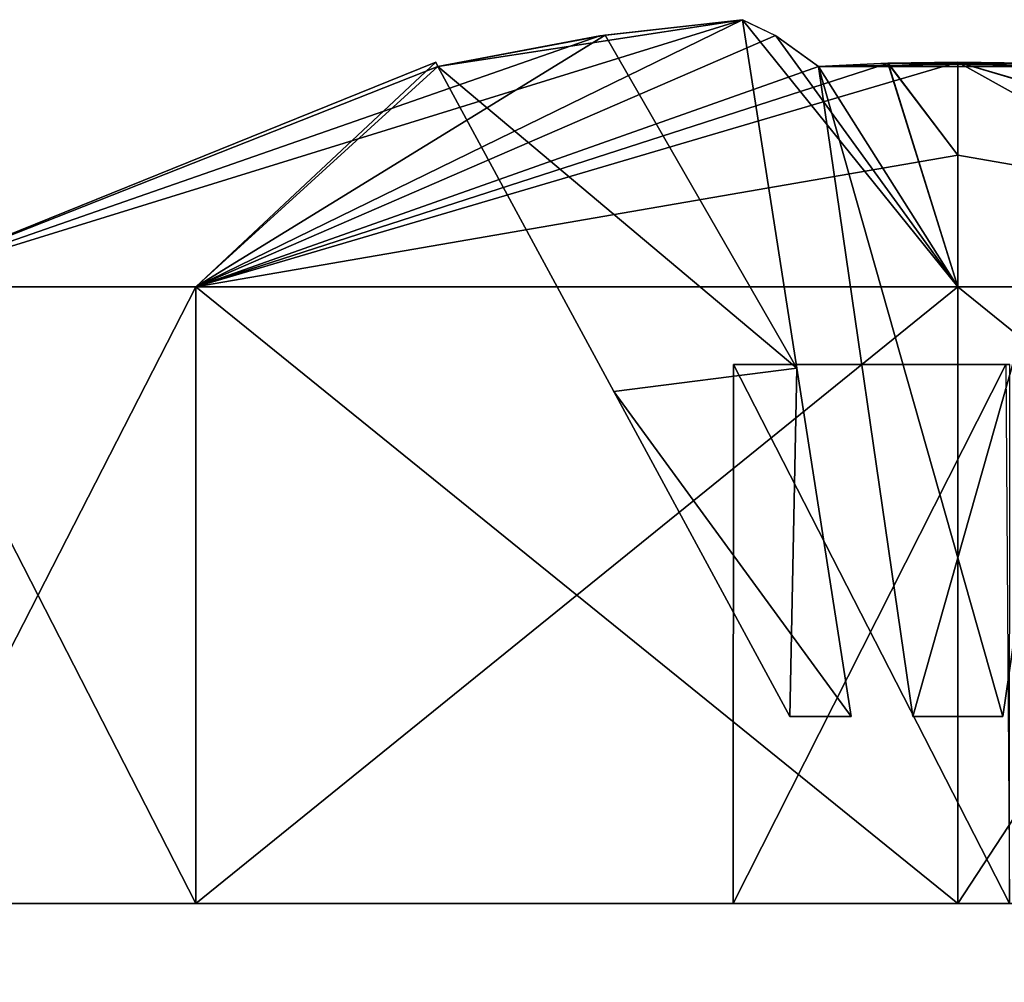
# Model space of a CAD drawing. Header units: millimetres. Extents: x -25 to 25, y -260 to 12.
# Tile 55 of 96: x -13.11 to -10.37, y -74.22 to -71.54. Entities that reach past the tile are written whole.
import ezdxf

# ---------------------------------------------------------------- set-up
doc = ezdxf.new("R2010")
doc.units = ezdxf.units.MM
doc.header["$LTSCALE"] = 65.185185
for name, color, linetype in [('1066', 7, 'CONTINUOUS'), ('1067', 7, 'CONTINUOUS'), ('1075', 7, 'CONTINUOUS'), ('1076', 7, 'CONTINUOUS'), ('1081', 7, 'CONTINUOUS'), ('1082', 7, 'CONTINUOUS'), ('245', 7, 'CONTINUOUS'), ('247', 7, 'CONTINUOUS'), ('264', 7, 'CONTINUOUS'), ('933', 7, 'CONTINUOUS'), ('934', 7, 'CONTINUOUS'), ('935', 7, 'CONTINUOUS'), ('939', 7, 'CONTINUOUS'), ('940', 7, 'CONTINUOUS'), ('941', 7, 'CONTINUOUS'), ('942', 7, 'CONTINUOUS'), ('943', 7, 'CONTINUOUS'), ('964', 7, 'CONTINUOUS'), ('965', 7, 'CONTINUOUS'), ('966', 7, 'CONTINUOUS'), ('967', 7, 'CONTINUOUS'), ('968', 7, 'CONTINUOUS'), ('969', 7, 'CONTINUOUS'), ('973', 7, 'CONTINUOUS'), ('974', 7, 'CONTINUOUS')]:
    doc.layers.add(name, color=color, linetype=linetype)

msp = doc.modelspace()

# ---------------------------------------------------------------- linework, layer by layer
at = {"layer": '1066', "color": 7, "linetype": 'CONTINUOUS'}
msp.add_3dface([(-11.124, -72.5, 10.0107), (-10.3554, -72.5, 11.8568), (-10.3667, -72.5, 8.1547), (-11.124, -72.5, 10.0107)], dxfattribs=at)
at = {"layer": '1067', "color": 7, "linetype": 'CONTINUOUS'}
for points in [[(-11.124, -72.5, 10.0107), (-10.3667, -72.5, 8.1547), (-11.125, -74, 10), (-11.124, -72.5, 10.0107)], [(-10.3562, -74, 11.8562), (-11.124, -72.5, 10.0107), (-11.125, -74, 10), (-10.3562, -74, 11.8562)], [(-11.125, -74, 10), (-10.3667, -72.5, 8.1547), (-10.3562, -74, 8.1438), (-11.125, -74, 10)], [(-10.3554, -72.5, 11.8568), (-11.124, -72.5, 10.0107), (-10.3562, -74, 11.8562), (-10.3554, -72.5, 11.8568)]]:
    msp.add_3dface(points, dxfattribs=at)
at = {"layer": '1075', "color": 7, "linetype": 'CONTINUOUS'}
msp.add_3dface([(-11.124, -72.5, 35.0107), (-10.3554, -72.5, 36.8568), (-10.3667, -72.5, 33.1547), (-11.124, -72.5, 35.0107)], dxfattribs=at)
at = {"layer": '1076', "color": 7, "linetype": 'CONTINUOUS'}
for points in [[(-11.124, -72.5, 35.0107), (-10.3667, -72.5, 33.1547), (-11.125, -74, 35), (-11.124, -72.5, 35.0107)], [(-10.3562, -74, 36.8562), (-11.124, -72.5, 35.0107), (-11.125, -74, 35), (-10.3562, -74, 36.8562)], [(-11.125, -74, 35), (-10.3667, -72.5, 33.1547), (-10.3562, -74, 33.1438), (-11.125, -74, 35)], [(-10.3554, -72.5, 36.8568), (-11.124, -72.5, 35.0107), (-10.3562, -74, 36.8562), (-10.3554, -72.5, 36.8568)]]:
    msp.add_3dface(points, dxfattribs=at)
at = {"layer": '1081', "color": 7, "linetype": 'CONTINUOUS'}
msp.add_3dface([(-11.124, -72.5, 165.0107), (-10.3554, -72.5, 166.8568), (-10.3667, -72.5, 163.1547), (-11.124, -72.5, 165.0107)], dxfattribs=at)
at = {"layer": '1082', "color": 7, "linetype": 'CONTINUOUS'}
for points in [[(-11.124, -72.5, 165.0107), (-10.3667, -72.5, 163.1547), (-11.125, -74, 165), (-11.124, -72.5, 165.0107)], [(-10.3562, -74, 166.8562), (-11.124, -72.5, 165.0107), (-11.125, -74, 165), (-10.3562, -74, 166.8562)], [(-11.125, -74, 165), (-10.3667, -72.5, 163.1547), (-10.3562, -74, 163.1438), (-11.125, -74, 165)], [(-10.3554, -72.5, 166.8568), (-11.124, -72.5, 165.0107), (-10.3562, -74, 166.8562), (-10.3554, -72.5, 166.8568)]]:
    msp.add_3dface(points, dxfattribs=at)
at = {"layer": '245', "color": 7, "linetype": 'CONTINUOUS'}
for points in [[(-23, -74, 223.5001), (-22.7071, -74, 224.2072), (23, -74, 223.5001), (-23, -74, 223.5001)], [(-23, -74, 223.0001), (-23, -74, 223.5001), (23, -74, 223.0001), (-23, -74, 223.0001)], [(23, -74, 223.0001), (-23, -74, 223.5001), (23, -74, 223.5001), (23, -74, 223.0001)], [(-23, -74, 115.5001), (-23, -74, 223.0001), (23, -74, 115.5001), (-23, -74, 115.5001)], [(23, -74, 115.5001), (-23, -74, 223.0001), (23, -74, 223.0001), (23, -74, 115.5001)], [(-23, -74, 84.5), (-23, -74, 115.5001), (23, -74, 84.5), (-23, -74, 84.5)], [(23, -74, 84.5), (-23, -74, 115.5001), (23, -74, 115.5001), (23, -74, 84.5)], [(-23, -74, -23), (-23, -74, 84.5), (23, -74, -23), (-23, -74, -23)], [(23, -74, -23), (-23, -74, 84.5), (23, -74, 84.5), (23, -74, -23)], [(-23, -74, -23.5), (-23, -74, -23), (23, -74, -23.5), (-23, -74, -23.5)], [(23, -74, -23.5), (-23, -74, -23), (23, -74, -23), (23, -74, -23.5)], [(-22.7071, -74, -24.2071), (-23, -74, -23.5), (22.7071, -74, -24.2071), (-22.7071, -74, -24.2071)], [(22.7071, -74, -24.2071), (-23, -74, -23.5), (23, -74, -23.5), (22.7071, -74, -24.2071)], [(-22.7071, -74, 224.2072), (-22, -74, 224.5001), (22.7071, -74, 224.2072), (-22.7071, -74, 224.2072)], [(23, -74, 223.5001), (-22.7071, -74, 224.2072), (22.7071, -74, 224.2072), (23, -74, 223.5001)], [(-22, -74, -24.5), (-22.7071, -74, -24.2071), (22, -74, -24.5), (-22, -74, -24.5)], [(22, -74, -24.5), (-22.7071, -74, -24.2071), (22.7071, -74, -24.2071), (22, -74, -24.5)], [(22.7071, -74, 224.2072), (-22, -74, 224.5001), (22, -74, 224.5001), (22.7071, -74, 224.2072)]]:
    msp.add_3dface(points, dxfattribs=at)
at = {"layer": '247', "color": 7, "linetype": 'CONTINUOUS'}
for points in [[(-22, -74, -24.5), (22, -74, -24.5), (-22, -75.5, -24.5), (-22, -74, -24.5)], [(22, -74, -24.5), (22, -75.5, -24.5), (-22, -75.5, -24.5), (22, -74, -24.5)]]:
    msp.add_3dface(points, dxfattribs=at)
at = {"layer": '264', "color": 7, "linetype": 'CONTINUOUS'}
for points in [[(22, -74, 224.5001), (-22, -74, 224.5001), (22, -75.5, 224.5001), (22, -74, 224.5001)], [(-22, -74, 224.5001), (-22, -75.5, 224.5001), (22, -75.5, 224.5001), (-22, -74, 224.5001)]]:
    msp.add_3dface(points, dxfattribs=at)
at = {"layer": '933', "color": 7, "linetype": 'CONTINUOUS'}
for points in [[(-11.4963, -71.585, -16.8062), (-11.0995, -71.5402, -16.8995), (-13.5, -72.2838, -16.3), (-11.4963, -71.585, -16.8062)], [(-13.5, -72.2838, -16.3), (-11.0995, -71.5402, -16.8995), (-12.6213, -72.2838, -18.4213), (-13.5, -72.2838, -16.3)], [(-11.0995, -71.5402, -16.8995), (-11.0074, -71.5841, -17.2903), (-12.6213, -72.2838, -18.4213), (-11.0995, -71.5402, -16.8995)], [(-11.0995, -71.5402, -15.7005), (-11.4818, -71.5829, -15.7902), (-12.6213, -72.2838, -14.1787), (-11.0995, -71.5402, -15.7005)], [(-10.5, -72.2838, -13.3), (-11.0995, -71.5402, -15.7005), (-12.6213, -72.2838, -14.1787), (-10.5, -72.2838, -13.3)], [(-11.0066, -71.5849, -15.3046), (-11.0995, -71.5402, -15.7005), (-10.5, -72.2838, -13.3), (-11.0066, -71.5849, -15.3046)], [(-11.9472, -71.6701, -16.6878), (-11.4963, -71.585, -16.8062), (-13.5, -72.2838, -16.3), (-11.9472, -71.6701, -16.6878)], [(-11.4818, -71.5829, -15.7902), (-11.9472, -71.6701, -15.9122), (-12.6213, -72.2838, -14.1787), (-11.4818, -71.5829, -15.7902)], [(-11.0074, -71.5841, -17.2903), (-10.8878, -71.6701, -17.7472), (-12.6213, -72.2838, -18.4213), (-11.0074, -71.5841, -17.2903)], [(-10.8878, -71.6701, -14.8528), (-11.0066, -71.5849, -15.3046), (-10.5, -72.2838, -13.3), (-10.8878, -71.6701, -14.8528)], [(-11.9533, -71.6587, -16.3), (-11.9472, -71.6701, -16.6878), (-13.5, -72.2838, -16.3), (-11.9533, -71.6587, -16.3)], [(-12.6213, -72.2838, -14.1787), (-11.9533, -71.6587, -16.3), (-13.5, -72.2838, -16.3), (-12.6213, -72.2838, -14.1787)], [(-11.9472, -71.6701, -15.9122), (-11.9533, -71.6587, -16.3), (-12.6213, -72.2838, -14.1787), (-11.9472, -71.6701, -15.9122)], [(-10.5, -71.9172, -18.5485), (-12.6213, -72.2838, -18.4213), (-10.5, -71.6587, -17.7533), (-10.5, -71.9172, -18.5485)], [(-10.5, -71.6587, -17.7533), (-12.6213, -72.2838, -18.4213), (-10.694, -71.6615, -17.7518), (-10.5, -71.6587, -17.7533)], [(-12.6213, -72.2838, -18.4213), (-10.8878, -71.6701, -17.7472), (-10.694, -71.6615, -17.7518), (-12.6213, -72.2838, -18.4213)], [(-10.6947, -71.6615, -14.8482), (-10.8878, -71.6701, -14.8528), (-10.5, -72.2838, -13.3), (-10.6947, -71.6615, -14.8482)], [(-10.5, -71.6587, -14.8467), (-10.6947, -71.6615, -14.8482), (-10.5, -71.9172, -14.0515), (-10.5, -71.6587, -14.8467)], [(-10.5, -71.9172, -14.0515), (-10.6947, -71.6615, -14.8482), (-10.5, -72.2838, -13.3), (-10.5, -71.9172, -14.0515)], [(-10.5, -72.2838, -19.3), (-12.6213, -72.2838, -18.4213), (-10.5, -71.9172, -18.5485), (-10.5, -72.2838, -19.3)]]:
    msp.add_3dface(points, dxfattribs=at)
at = {"layer": '934', "color": 7, "linetype": 'CONTINUOUS'}
for points in [[(-10.694, -71.6615, -17.7518), (-10.8878, -71.6701, -17.7472), (-10.306, -71.6615, -17.7518), (-10.694, -71.6615, -17.7518)], [(-10.306, -71.6615, -17.7518), (-10.8878, -71.6701, -17.7472), (-10.1122, -71.6701, -17.7472), (-10.306, -71.6615, -17.7518)], [(-10.5, -71.6587, -17.7533), (-10.694, -71.6615, -17.7518), (-10.306, -71.6615, -17.7518), (-10.5, -71.6587, -17.7533)], [(-10.1122, -71.6701, -17.7472), (-10.8878, -71.6701, -17.7472), (-10.6254, -73.48, -16.7679), (-10.1122, -71.6701, -17.7472)], [(-10.3746, -73.48, -16.7679), (-10.1122, -71.6701, -17.7472), (-10.6254, -73.48, -16.7679), (-10.3746, -73.48, -16.7679)]]:
    msp.add_3dface(points, dxfattribs=at)
at = {"layer": '935', "color": 7, "linetype": 'CONTINUOUS'}
for points in [[(-10.5, -71.6587, -14.8467), (-10.5, -71.9172, -14.0515), (-8.3949, -72.2838, -14.1626), (-10.5, -71.6587, -14.8467)], [(-10.5, -71.6587, -14.8467), (-8.3949, -72.2838, -14.1626), (-10.3059, -71.6615, -14.8482), (-10.5, -71.6587, -14.8467)], [(-10.5, -72.2838, -19.3), (-10.5, -71.9172, -18.5485), (-10.5, -71.6587, -17.7533), (-10.5, -72.2838, -19.3)], [(-10.5, -72.2838, -19.3), (-10.5, -71.6587, -17.7533), (-9.3758, -72.2838, -19.0814), (-10.5, -72.2838, -19.3)], [(-10.5, -71.6587, -17.7533), (-10.306, -71.6615, -17.7518), (-8.3535, -72.2838, -18.3959), (-10.5, -71.6587, -17.7533)], [(-9.3758, -72.2838, -19.0814), (-10.5, -71.6587, -17.7533), (-8.3535, -72.2838, -18.3959), (-9.3758, -72.2838, -19.0814)], [(-10.5, -71.9172, -14.0515), (-10.5, -72.2838, -13.3), (-8.3949, -72.2838, -14.1626), (-10.5, -71.9172, -14.0515)]]:
    msp.add_3dface(points, dxfattribs=at)
at = {"layer": '939', "color": 7, "linetype": 'CONTINUOUS'}
for points in [[(-8.3949, -72.2838, -14.1626), (-10.5, -72.2838, -13.3), (-8.3787, -74, -14.1787), (-8.3949, -72.2838, -14.1626)], [(-8.3787, -74, -14.1787), (-10.5, -72.2838, -13.3), (-10.5, -74, -13.3), (-8.3787, -74, -14.1787)], [(-10.5, -72.2838, -19.3), (-9.3758, -72.2838, -19.0814), (-10.5, -74, -19.3), (-10.5, -72.2838, -19.3)], [(-10.5, -74, -19.3), (-9.3758, -72.2838, -19.0814), (-8.3787, -74, -18.4213), (-10.5, -74, -19.3)]]:
    msp.add_3dface(points, dxfattribs=at)
at = {"layer": '940', "color": 7, "linetype": 'CONTINUOUS'}
for points in [[(-12.6213, -72.2838, -14.1787), (-13.5, -72.2838, -16.3), (-12.6213, -74, -14.1787), (-12.6213, -72.2838, -14.1787)], [(-13.5, -72.2838, -16.3), (-12.6213, -72.2838, -18.4213), (-13.5, -74, -16.3), (-13.5, -72.2838, -16.3)], [(-12.6213, -74, -14.1787), (-13.5, -72.2838, -16.3), (-13.5, -74, -16.3), (-12.6213, -74, -14.1787)], [(-13.5, -74, -16.3), (-12.6213, -72.2838, -18.4213), (-12.6213, -74, -18.4213), (-13.5, -74, -16.3)], [(-10.5, -72.2838, -13.3), (-12.6213, -72.2838, -14.1787), (-10.5, -74, -13.3), (-10.5, -72.2838, -13.3)], [(-10.5, -74, -13.3), (-12.6213, -72.2838, -14.1787), (-12.6213, -74, -14.1787), (-10.5, -74, -13.3)], [(-12.6213, -72.2838, -18.4213), (-10.5, -72.2838, -19.3), (-12.6213, -74, -18.4213), (-12.6213, -72.2838, -18.4213)], [(-10.5, -72.2838, -19.3), (-10.5, -74, -19.3), (-12.6213, -74, -18.4213), (-10.5, -72.2838, -19.3)]]:
    msp.add_3dface(points, dxfattribs=at)
at = {"layer": '941', "color": 7, "linetype": 'CONTINUOUS'}
for points in [[(-11.0995, -71.5402, -16.8995), (-11.4963, -71.585, -16.8062), (-11.9472, -71.6701, -16.6878), (-11.0995, -71.5402, -16.8995)], [(-11.0995, -71.5402, -16.8995), (-11.9472, -71.6701, -16.6878), (-10.9481, -72.5101, -16.7481), (-11.0995, -71.5402, -16.8995)], [(-10.9481, -72.5101, -16.7481), (-11.9472, -71.6701, -16.6878), (-11.4575, -72.575, -16.5566), (-10.9481, -72.5101, -16.7481)], [(-10.9679, -73.48, -16.4254), (-10.9481, -72.5101, -16.7481), (-11.4575, -72.575, -16.5566), (-10.9679, -73.48, -16.4254)], [(-10.7966, -73.48, -16.5966), (-10.9481, -72.5101, -16.7481), (-10.9679, -73.48, -16.4254), (-10.7966, -73.48, -16.5966)]]:
    msp.add_3dface(points, dxfattribs=at)
at = {"layer": '942', "color": 7, "linetype": 'CONTINUOUS'}
for points in [[(-11.9472, -71.6701, -16.6878), (-11.9533, -71.6587, -16.3), (-11.9472, -71.6701, -15.9122), (-11.9472, -71.6701, -16.6878)], [(-11.9472, -71.6701, -16.6878), (-11.9472, -71.6701, -15.9122), (-11.4575, -72.575, -16.0434), (-11.9472, -71.6701, -16.6878)], [(-11.4575, -72.575, -16.5566), (-11.9472, -71.6701, -16.6878), (-11.4575, -72.575, -16.0434), (-11.4575, -72.575, -16.5566)], [(-10.9679, -73.48, -16.4254), (-11.4575, -72.575, -16.5566), (-10.9679, -73.48, -16.1746), (-10.9679, -73.48, -16.4254)], [(-10.9679, -73.48, -16.1746), (-11.4575, -72.575, -16.5566), (-11.4575, -72.575, -16.0434), (-10.9679, -73.48, -16.1746)]]:
    msp.add_3dface(points, dxfattribs=at)
at = {"layer": '943', "color": 7, "linetype": 'CONTINUOUS'}
for points in [[(-11.4818, -71.5829, -15.7902), (-11.0995, -71.5402, -15.7005), (-10.9481, -72.5101, -15.8519), (-11.4818, -71.5829, -15.7902)], [(-11.9472, -71.6701, -15.9122), (-11.4818, -71.5829, -15.7902), (-10.9481, -72.5101, -15.8519), (-11.9472, -71.6701, -15.9122)], [(-11.4575, -72.575, -16.0434), (-11.9472, -71.6701, -15.9122), (-10.9481, -72.5101, -15.8519), (-11.4575, -72.575, -16.0434)], [(-10.7966, -73.48, -16.0034), (-11.4575, -72.575, -16.0434), (-10.9481, -72.5101, -15.8519), (-10.7966, -73.48, -16.0034)], [(-10.9679, -73.48, -16.1746), (-11.4575, -72.575, -16.0434), (-10.7966, -73.48, -16.0034), (-10.9679, -73.48, -16.1746)]]:
    msp.add_3dface(points, dxfattribs=at)
at = {"layer": '964', "color": 7, "linetype": 'CONTINUOUS'}
for points in [[(-11.4963, -71.585, 215.7938), (-11.0995, -71.5402, 215.7006), (-13.5, -72.2838, 216.3001), (-11.4963, -71.585, 215.7938)], [(-13.5, -72.2838, 216.3001), (-11.0995, -71.5402, 215.7006), (-12.6213, -72.2838, 214.1788), (-13.5, -72.2838, 216.3001)], [(-11.0995, -71.5402, 215.7006), (-11.0074, -71.5841, 215.3098), (-12.6213, -72.2838, 214.1788), (-11.0995, -71.5402, 215.7006)], [(-11.0995, -71.5402, 216.8996), (-11.4818, -71.5829, 216.8099), (-12.6213, -72.2838, 218.4214), (-11.0995, -71.5402, 216.8996)], [(-10.5, -72.2838, 219.3001), (-11.0995, -71.5402, 216.8996), (-12.6213, -72.2838, 218.4214), (-10.5, -72.2838, 219.3001)], [(-11.0066, -71.5849, 217.2955), (-11.0995, -71.5402, 216.8996), (-10.5, -72.2838, 219.3001), (-11.0066, -71.5849, 217.2955)], [(-11.9472, -71.6701, 215.9123), (-11.4963, -71.585, 215.7938), (-13.5, -72.2838, 216.3001), (-11.9472, -71.6701, 215.9123)], [(-11.4818, -71.5829, 216.8099), (-11.9472, -71.6701, 216.6878), (-12.6213, -72.2838, 218.4214), (-11.4818, -71.5829, 216.8099)], [(-11.0074, -71.5841, 215.3098), (-10.8878, -71.6701, 214.8529), (-12.6213, -72.2838, 214.1788), (-11.0074, -71.5841, 215.3098)], [(-10.8878, -71.6701, 217.7472), (-11.0066, -71.5849, 217.2955), (-10.5, -72.2838, 219.3001), (-10.8878, -71.6701, 217.7472)], [(-11.9533, -71.6587, 216.3001), (-11.9472, -71.6701, 215.9123), (-13.5, -72.2838, 216.3001), (-11.9533, -71.6587, 216.3001)], [(-12.6213, -72.2838, 218.4214), (-11.9533, -71.6587, 216.3001), (-13.5, -72.2838, 216.3001), (-12.6213, -72.2838, 218.4214)], [(-10.6941, -71.6615, 214.8483), (-10.5, -71.6587, 214.8468), (-12.6213, -72.2838, 214.1788), (-10.6941, -71.6615, 214.8483)], [(-12.6213, -72.2838, 214.1788), (-10.5, -71.6587, 214.8468), (-10.5, -71.9172, 214.0516), (-12.6213, -72.2838, 214.1788)], [(-11.9472, -71.6701, 216.6878), (-11.9533, -71.6587, 216.3001), (-12.6213, -72.2838, 218.4214), (-11.9472, -71.6701, 216.6878)], [(-10.8878, -71.6701, 214.8529), (-10.6941, -71.6615, 214.8483), (-12.6213, -72.2838, 214.1788), (-10.8878, -71.6701, 214.8529)], [(-10.694, -71.6615, 217.7519), (-10.8878, -71.6701, 217.7472), (-10.5, -72.2838, 219.3001), (-10.694, -71.6615, 217.7519)], [(-10.5, -71.6587, 217.7534), (-10.694, -71.6615, 217.7519), (-10.5, -71.9172, 218.5486), (-10.5, -71.6587, 217.7534)], [(-10.5, -71.9172, 218.5486), (-10.694, -71.6615, 217.7519), (-10.5, -72.2838, 219.3001), (-10.5, -71.9172, 218.5486)], [(-10.5, -72.2838, 213.3001), (-12.6213, -72.2838, 214.1788), (-10.5, -71.9172, 214.0516), (-10.5, -72.2838, 213.3001)]]:
    msp.add_3dface(points, dxfattribs=at)
at = {"layer": '965', "color": 7, "linetype": 'CONTINUOUS'}
for points in [[(-11.0995, -71.5402, 215.7006), (-11.4963, -71.585, 215.7938), (-11.9472, -71.6701, 215.9123), (-11.0995, -71.5402, 215.7006)], [(-11.0995, -71.5402, 215.7006), (-11.9472, -71.6701, 215.9123), (-10.9481, -72.5101, 215.852), (-11.0995, -71.5402, 215.7006)], [(-10.9481, -72.5101, 215.852), (-11.9472, -71.6701, 215.9123), (-11.4575, -72.575, 216.0435), (-10.9481, -72.5101, 215.852)], [(-10.9679, -73.48, 216.1747), (-10.9481, -72.5101, 215.852), (-11.4575, -72.575, 216.0435), (-10.9679, -73.48, 216.1747)], [(-10.7966, -73.48, 216.0035), (-10.9481, -72.5101, 215.852), (-10.9679, -73.48, 216.1747), (-10.7966, -73.48, 216.0035)]]:
    msp.add_3dface(points, dxfattribs=at)
at = {"layer": '966', "color": 7, "linetype": 'CONTINUOUS'}
for points in [[(-11.9472, -71.6701, 215.9123), (-11.9533, -71.6587, 216.3001), (-11.9472, -71.6701, 216.6878), (-11.9472, -71.6701, 215.9123)], [(-11.9472, -71.6701, 215.9123), (-11.9472, -71.6701, 216.6878), (-11.4575, -72.575, 216.5566), (-11.9472, -71.6701, 215.9123)], [(-11.4575, -72.575, 216.0435), (-11.9472, -71.6701, 215.9123), (-11.4575, -72.575, 216.5566), (-11.4575, -72.575, 216.0435)], [(-10.9679, -73.48, 216.1747), (-11.4575, -72.575, 216.0435), (-10.9679, -73.48, 216.4254), (-10.9679, -73.48, 216.1747)], [(-10.9679, -73.48, 216.4254), (-11.4575, -72.575, 216.0435), (-11.4575, -72.575, 216.5566), (-10.9679, -73.48, 216.4254)]]:
    msp.add_3dface(points, dxfattribs=at)
at = {"layer": '967', "color": 7, "linetype": 'CONTINUOUS'}
for points in [[(-11.4818, -71.5829, 216.8099), (-11.0995, -71.5402, 216.8996), (-10.9481, -72.5101, 216.7481), (-11.4818, -71.5829, 216.8099)], [(-11.9472, -71.6701, 216.6878), (-11.4818, -71.5829, 216.8099), (-10.9481, -72.5101, 216.7481), (-11.9472, -71.6701, 216.6878)], [(-11.4575, -72.575, 216.5566), (-11.9472, -71.6701, 216.6878), (-10.9481, -72.5101, 216.7481), (-11.4575, -72.575, 216.5566)], [(-10.7966, -73.48, 216.5967), (-11.4575, -72.575, 216.5566), (-10.9481, -72.5101, 216.7481), (-10.7966, -73.48, 216.5967)], [(-10.9679, -73.48, 216.4254), (-11.4575, -72.575, 216.5566), (-10.7966, -73.48, 216.5967), (-10.9679, -73.48, 216.4254)]]:
    msp.add_3dface(points, dxfattribs=at)
at = {"layer": '968', "color": 7, "linetype": 'CONTINUOUS'}
for points in [[(-10.8878, -71.6701, 217.7472), (-10.694, -71.6615, 217.7519), (-10.1122, -71.6701, 217.7472), (-10.8878, -71.6701, 217.7472)], [(-10.694, -71.6615, 217.7519), (-10.5, -71.6587, 217.7534), (-10.3059, -71.6615, 217.7519), (-10.694, -71.6615, 217.7519)], [(-10.1122, -71.6701, 217.7472), (-10.694, -71.6615, 217.7519), (-10.3059, -71.6615, 217.7519), (-10.1122, -71.6701, 217.7472)], [(-10.6254, -73.48, 216.768), (-10.8878, -71.6701, 217.7472), (-10.3746, -73.48, 216.768), (-10.6254, -73.48, 216.768)], [(-10.3746, -73.48, 216.768), (-10.8878, -71.6701, 217.7472), (-10.1122, -71.6701, 217.7472), (-10.3746, -73.48, 216.768)]]:
    msp.add_3dface(points, dxfattribs=at)
at = {"layer": '969', "color": 7, "linetype": 'CONTINUOUS'}
for points in [[(-10.5, -71.6587, 214.8468), (-10.5, -72.2838, 213.3001), (-10.5, -71.9172, 214.0516), (-10.5, -71.6587, 214.8468)], [(-10.5, -72.2838, 213.3001), (-10.5, -71.6587, 214.8468), (-9.3758, -72.2838, 213.5187), (-10.5, -72.2838, 213.3001)], [(-10.5, -71.6587, 214.8468), (-10.306, -71.6615, 214.8483), (-8.3535, -72.2838, 214.2042), (-10.5, -71.6587, 214.8468)], [(-9.3758, -72.2838, 213.5187), (-10.5, -71.6587, 214.8468), (-8.3535, -72.2838, 214.2042), (-9.3758, -72.2838, 213.5187)], [(-10.5, -71.6587, 217.7534), (-10.5, -71.9172, 218.5486), (-8.3949, -72.2838, 218.4375), (-10.5, -71.6587, 217.7534)], [(-10.3059, -71.6615, 217.7519), (-10.5, -71.6587, 217.7534), (-8.3949, -72.2838, 218.4375), (-10.3059, -71.6615, 217.7519)], [(-10.5, -71.9172, 218.5486), (-10.5, -72.2838, 219.3001), (-8.3949, -72.2838, 218.4375), (-10.5, -71.9172, 218.5486)]]:
    msp.add_3dface(points, dxfattribs=at)
at = {"layer": '973', "color": 7, "linetype": 'CONTINUOUS'}
for points in [[(-8.3949, -72.2838, 218.4375), (-10.5, -72.2838, 219.3001), (-8.3787, -74, 218.4214), (-8.3949, -72.2838, 218.4375)], [(-8.3787, -74, 218.4214), (-10.5, -72.2838, 219.3001), (-10.5, -74, 219.3001), (-8.3787, -74, 218.4214)], [(-10.5, -72.2838, 213.3001), (-9.3758, -72.2838, 213.5187), (-10.5, -74, 213.3001), (-10.5, -72.2838, 213.3001)], [(-10.5, -74, 213.3001), (-9.3758, -72.2838, 213.5187), (-8.3787, -74, 214.1788), (-10.5, -74, 213.3001)]]:
    msp.add_3dface(points, dxfattribs=at)
at = {"layer": '974', "color": 7, "linetype": 'CONTINUOUS'}
for points in [[(-12.6213, -72.2838, 218.4214), (-13.5, -72.2838, 216.3001), (-12.6213, -74, 218.4214), (-12.6213, -72.2838, 218.4214)], [(-13.5, -72.2838, 216.3001), (-12.6213, -72.2838, 214.1788), (-13.5, -74, 216.3001), (-13.5, -72.2838, 216.3001)], [(-12.6213, -74, 218.4214), (-13.5, -72.2838, 216.3001), (-13.5, -74, 216.3001), (-12.6213, -74, 218.4214)], [(-13.5, -74, 216.3001), (-12.6213, -72.2838, 214.1788), (-12.6213, -74, 214.1788), (-13.5, -74, 216.3001)], [(-10.5, -72.2838, 219.3001), (-12.6213, -72.2838, 218.4214), (-10.5, -74, 219.3001), (-10.5, -72.2838, 219.3001)], [(-10.5, -74, 219.3001), (-12.6213, -72.2838, 218.4214), (-12.6213, -74, 218.4214), (-10.5, -74, 219.3001)], [(-12.6213, -72.2838, 214.1788), (-10.5, -72.2838, 213.3001), (-12.6213, -74, 214.1788), (-12.6213, -72.2838, 214.1788)], [(-10.5, -72.2838, 213.3001), (-10.5, -74, 213.3001), (-12.6213, -74, 214.1788), (-10.5, -72.2838, 213.3001)]]:
    msp.add_3dface(points, dxfattribs=at)

doc.saveas('drawing.dxf')
